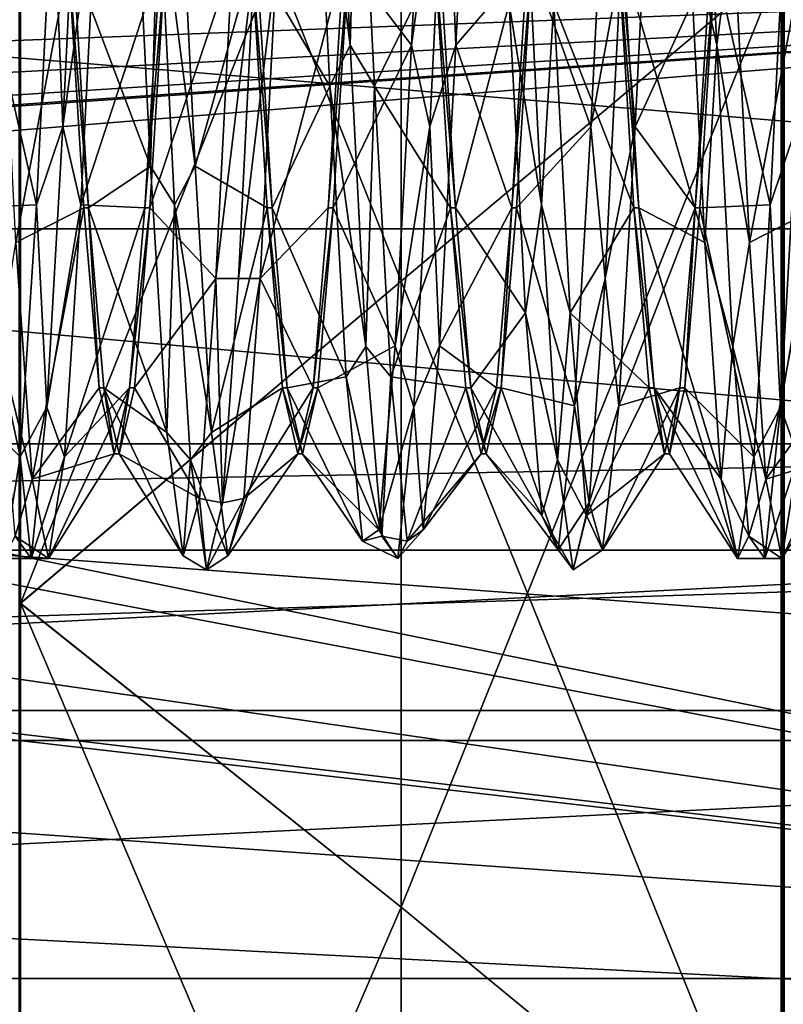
# Model space of a CAD drawing. Header units: millimetres. Extents: x -125 to 171, y -35 to 1363.
# Tile 155 of 256: x 154 to 159.21, y -7.1 to -0.39. Entities that reach past the tile are written whole.
import ezdxf

# ---------------------------------------------------------------- set-up
doc = ezdxf.new("R2010")
doc.units = ezdxf.units.MM
doc.header["$LTSCALE"] = 65.185185
for name, color, linetype in [('1016', 7, 'CONTINUOUS'), ('1017', 7, 'CONTINUOUS'), ('1018', 7, 'CONTINUOUS'), ('1019', 7, 'CONTINUOUS'), ('729', 7, 'CONTINUOUS'), ('730', 7, 'CONTINUOUS'), ('734', 7, 'CONTINUOUS'), ('752', 7, 'CONTINUOUS'), ('753', 7, 'CONTINUOUS'), ('779', 7, 'CONTINUOUS'), ('780', 7, 'CONTINUOUS'), ('781', 7, 'CONTINUOUS'), ('782', 7, 'CONTINUOUS'), ('783', 7, 'CONTINUOUS'), ('784', 7, 'CONTINUOUS'), ('814', 7, 'CONTINUOUS'), ('815', 7, 'CONTINUOUS'), ('821', 7, 'CONTINUOUS'), ('822', 7, 'CONTINUOUS'), ('894', 7, 'CONTINUOUS'), ('901', 7, 'CONTINUOUS')]:
    doc.layers.add(name, color=color, linetype=linetype)

msp = doc.modelspace()

# ---------------------------------------------------------------- linework, layer by layer
at = {"layer": '1016', "linetype": 'CONTINUOUS'}
for points in [[(154.3666, 0, 3.35), (154.4708, -1.675, 2.9012), (154.3334, 0, 3.35), (154.3666, 0, 3.35)], [(154.4708, -1.675, 2.9012), (154.4376, -1.6749, 2.9012), (154.3334, 0, 3.35), (154.4708, -1.675, 2.9012)], [(154.8874, -1.675, -2.9012), (154.9916, 0, -3.35), (154.8542, -1.675, -2.9012), (154.8874, -1.675, -2.9012)], [(154.9916, 0, -3.35), (154.9584, 0, -3.35), (154.8542, -1.675, -2.9012), (154.9916, 0, -3.35)], [(154.4708, -1.675, 2.9012), (154.5417, -2.9012, 1.6749), (154.4376, -1.6749, 2.9012), (154.4708, -1.675, 2.9012)], [(154.4708, -1.675, 2.9012), (154.5749, -2.9013, 1.6749), (154.5417, -2.9012, 1.6749), (154.4708, -1.675, 2.9012)], [(154.7833, -2.9013, -1.6749), (154.8874, -1.675, -2.9012), (154.7501, -2.9013, -1.6749), (154.7833, -2.9013, -1.6749)], [(154.8874, -1.675, -2.9012), (154.8542, -1.675, -2.9012), (154.7501, -2.9013, -1.6749), (154.8874, -1.675, -2.9012)], [(154.5749, -2.9013, 1.6749), (154.6459, -3.35, 0), (154.5417, -2.9012, 1.6749), (154.5749, -2.9013, 1.6749)], [(154.5749, -2.9013, 1.6749), (154.6791, -3.35, 0), (154.6459, -3.35, 0), (154.5749, -2.9013, 1.6749)], [(154.6791, -3.35, 0), (154.7501, -2.9013, -1.6749), (154.6459, -3.35, 0), (154.6791, -3.35, 0)], [(154.6791, -3.35, 0), (154.7833, -2.9013, -1.6749), (154.7501, -2.9013, -1.6749), (154.6791, -3.35, 0)]]:
    msp.add_3dface(points, dxfattribs=at)
at = {"layer": '1017', "linetype": 'CONTINUOUS'}
for points in [[(155.6876, -1.6749, 2.9012), (155.5834, 0, 3.35), (155.7208, -1.6749, 2.9012), (155.6876, -1.6749, 2.9012)], [(155.5834, 0, 3.35), (155.6166, 0, 3.35), (155.7208, -1.6749, 2.9012), (155.5834, 0, 3.35)], [(156.2084, 0, -3.35), (156.1042, -1.675, -2.9012), (156.2416, 0, -3.35), (156.2084, 0, -3.35)], [(156.1042, -1.675, -2.9012), (156.1374, -1.675, -2.9012), (156.2416, 0, -3.35), (156.1042, -1.675, -2.9012)], [(155.7917, -2.9012, 1.6749), (155.6876, -1.6749, 2.9012), (155.8249, -2.9012, 1.6749), (155.7917, -2.9012, 1.6749)], [(155.6876, -1.6749, 2.9012), (155.7208, -1.6749, 2.9012), (155.8249, -2.9012, 1.6749), (155.6876, -1.6749, 2.9012)], [(156.1042, -1.675, -2.9012), (156.0001, -2.9013, -1.6748), (156.1374, -1.675, -2.9012), (156.1042, -1.675, -2.9012)], [(156.0001, -2.9013, -1.6748), (156.0332, -2.9013, -1.6748), (156.1374, -1.675, -2.9012), (156.0001, -2.9013, -1.6748)], [(155.8959, -3.35, 0.0001), (155.7917, -2.9012, 1.6749), (155.9291, -3.35, 0.0002), (155.8959, -3.35, 0.0001)], [(155.7917, -2.9012, 1.6749), (155.8249, -2.9012, 1.6749), (155.9291, -3.35, 0.0002), (155.7917, -2.9012, 1.6749)], [(156.0001, -2.9013, -1.6748), (155.8959, -3.35, 0.0001), (156.0332, -2.9013, -1.6748), (156.0001, -2.9013, -1.6748)], [(155.8959, -3.35, 0.0001), (155.9291, -3.35, 0.0002), (156.0332, -2.9013, -1.6748), (155.8959, -3.35, 0.0001)]]:
    msp.add_3dface(points, dxfattribs=at)
at = {"layer": '1018', "linetype": 'CONTINUOUS'}
for points in [[(156.8666, 0, 3.35), (156.9707, -1.6749, 2.9013), (156.8334, 0, 3.35), (156.8666, 0, 3.35)], [(156.9707, -1.6749, 2.9013), (156.9376, -1.675, 2.9012), (156.8334, 0, 3.35), (156.9707, -1.6749, 2.9013)], [(157.3874, -1.6749, -2.9012), (157.4916, 0, -3.35), (157.3542, -1.6749, -2.9012), (157.3874, -1.6749, -2.9012)], [(157.4916, 0, -3.35), (157.4584, 0, -3.35), (157.3542, -1.6749, -2.9012), (157.4916, 0, -3.35)], [(156.9707, -1.6749, 2.9013), (157.0749, -2.9012, 1.675), (156.9376, -1.675, 2.9012), (156.9707, -1.6749, 2.9013)], [(157.0749, -2.9012, 1.675), (157.0418, -2.9013, 1.6749), (156.9376, -1.675, 2.9012), (157.0749, -2.9012, 1.675)], [(157.2833, -2.9012, -1.6749), (157.3542, -1.6749, -2.9012), (157.2501, -2.9013, -1.6749), (157.2833, -2.9012, -1.6749)], [(157.2833, -2.9012, -1.6749), (157.3874, -1.6749, -2.9012), (157.3542, -1.6749, -2.9012), (157.2833, -2.9012, -1.6749)], [(157.0749, -2.9012, 1.675), (157.1791, -3.35, 0.0001), (157.0418, -2.9013, 1.6749), (157.0749, -2.9012, 1.675)], [(157.1791, -3.35, 0.0001), (157.1459, -3.35, 0), (157.0418, -2.9013, 1.6749), (157.1791, -3.35, 0.0001)], [(157.1791, -3.35, 0.0001), (157.2833, -2.9012, -1.6749), (157.1459, -3.35, 0), (157.1791, -3.35, 0.0001)], [(157.2833, -2.9012, -1.6749), (157.2501, -2.9013, -1.6749), (157.1459, -3.35, 0), (157.2833, -2.9012, -1.6749)]]:
    msp.add_3dface(points, dxfattribs=at)
at = {"layer": '1019', "linetype": 'CONTINUOUS'}
for points in [[(158.1166, 0, 3.35), (158.2208, -1.675, 2.9012), (158.0834, 0, 3.35), (158.1166, 0, 3.35)], [(158.2208, -1.675, 2.9012), (158.1876, -1.675, 2.9012), (158.0834, 0, 3.35), (158.2208, -1.675, 2.9012)], [(158.6374, -1.6749, -2.9013), (158.7416, 0, -3.35), (158.6042, -1.675, -2.9012), (158.6374, -1.6749, -2.9013)], [(158.7416, 0, -3.35), (158.7084, 0, -3.35), (158.6042, -1.675, -2.9012), (158.7416, 0, -3.35)], [(158.2208, -1.675, 2.9012), (158.3249, -2.9013, 1.6748), (158.1876, -1.675, 2.9012), (158.2208, -1.675, 2.9012)], [(158.3249, -2.9013, 1.6748), (158.2917, -2.9013, 1.6749), (158.1876, -1.675, 2.9012), (158.3249, -2.9013, 1.6748)], [(158.5333, -2.9012, -1.675), (158.6042, -1.675, -2.9012), (158.5001, -2.9013, -1.6749), (158.5333, -2.9012, -1.675)], [(158.5333, -2.9012, -1.675), (158.6374, -1.6749, -2.9013), (158.6042, -1.675, -2.9012), (158.5333, -2.9012, -1.675)], [(158.3249, -2.9013, 1.6748), (158.3959, -3.35, 0), (158.2917, -2.9013, 1.6749), (158.3249, -2.9013, 1.6748)], [(158.3249, -2.9013, 1.6748), (158.4291, -3.35, -0.0002), (158.3959, -3.35, 0), (158.3249, -2.9013, 1.6748)], [(158.4291, -3.35, -0.0002), (158.5001, -2.9013, -1.6749), (158.3959, -3.35, 0), (158.4291, -3.35, -0.0002)], [(158.4291, -3.35, -0.0002), (158.5333, -2.9012, -1.675), (158.5001, -2.9013, -1.6749), (158.4291, -3.35, -0.0002)]]:
    msp.add_3dface(points, dxfattribs=at)
at = {"layer": '729', "linetype": 'CONTINUOUS'}
for points in [[(168.1, 0, 20.25), (168.1, -6.9259, 19.0288), (134.2, 0, 20.25), (168.1, 0, 20.25)], [(134.2, 0, 20.25), (168.1, -6.9259, 19.0288), (134.2558, -0.5, 20.2438), (134.2, 0, 20.25)], [(134.2558, -0.5, 20.2438), (168.1, -6.9259, 19.0288), (133.5094, -1.923, 20.1585), (134.2558, -0.5, 20.2438)], [(133.5094, -1.923, 20.1585), (168.1, -6.9259, 19.0288), (132.1, -2.671, 20.0731), (133.5094, -1.923, 20.1585)], [(168.1, -6.9259, 19.0288), (119.6, -3.5161, 19.9424), (131.1, -2.671, 20.0731), (168.1, -6.9259, 19.0288)], [(168.1, -6.9259, 19.0288), (131.1, -2.671, 20.0731), (132.1, -2.671, 20.0731), (168.1, -6.9259, 19.0288)], [(119.6, -3.5161, 19.9424), (168.1, -6.9259, 19.0288), (119.6, -6.9259, 19.0288), (119.6, -3.5161, 19.9424)], [(168.1, -6.9259, 19.0288), (168.1, -13.0164, 15.5124), (119.6, -10.1251, 17.5369), (168.1, -6.9259, 19.0288)], [(119.6, -6.9259, 19.0288), (168.1, -6.9259, 19.0288), (119.6, -10.1251, 17.5369), (119.6, -6.9259, 19.0288)]]:
    msp.add_3dface(points, dxfattribs=at)
at = {"layer": '730', "linetype": 'CONTINUOUS'}
for points in [[(168.1, -3.2821, 9.7103), (168.1, 0, 10.25), (127.6, -3.2821, 9.7103), (168.1, -3.2821, 9.7103)], [(127.6, -3.2821, 9.7103), (168.1, 0, 10.25), (131.6, -2.5323, 9.9323), (127.6, -3.2821, 9.7103)], [(131.6, -2.5323, 9.9323), (168.1, 0, 10.25), (132.2708, -2.4605, 9.9503), (131.6, -2.5323, 9.9323)], [(132.2708, -2.4605, 9.9503), (168.1, 0, 10.25), (132.9029, -2.25, 10), (132.2708, -2.4605, 9.9503)], [(132.9029, -2.25, 10), (168.1, 0, 10.25), (133.444, -1.8329, 10.0848), (132.9029, -2.25, 10)], [(133.444, -1.8329, 10.0848), (168.1, 0, 10.25), (133.8577, -1.2895, 10.1686), (133.444, -1.8329, 10.0848)], [(133.8577, -1.2895, 10.1686), (168.1, 0, 10.25), (134.2, 0, 10.25), (133.8577, -1.2895, 10.1686)]]:
    msp.add_3dface(points, dxfattribs=at)
at = {"layer": '734', "linetype": 'CONTINUOUS'}
for points in [[(168.1, 3.7835, -19.8934), (126.0427, 0, -20.25), (168.1, -3.7835, -19.8934), (168.1, 3.7835, -19.8934)], [(126.0427, 0, -20.25), (125.6246, -5.9594, -19.3532), (168.1, -3.7835, -19.8934), (126.0427, 0, -20.25)], [(168.1, -3.7835, -19.8934), (125.6246, -5.9594, -19.3532), (168.1, -10.8232, -17.115), (168.1, -3.7835, -19.8934)], [(125.6246, -5.9594, -19.3532), (124.3725, -11.4994, -16.6681), (168.1, -10.8232, -17.115), (125.6246, -5.9594, -19.3532)]]:
    msp.add_3dface(points, dxfattribs=at)
at = {"layer": '752', "linetype": 'CONTINUOUS'}
for points in [[(168.1, -3.2821, 9.7103), (127.6, -3.2821, 9.7103), (127.6, -4.0058, 7.8442), (168.1, -3.2821, 9.7103)], [(168.1, -4.0058, 7.8442), (168.1, -3.2821, 9.7103), (127.6, -4.0058, 7.8442), (168.1, -4.0058, 7.8442)], [(168.1, -5.303, 6.3199), (168.1, -4.0058, 7.8442), (127.6, -5.303, 6.3199), (168.1, -5.303, 6.3199)], [(127.6, -5.303, 6.3199), (168.1, -4.0058, 7.8442), (127.6, -4.0058, 7.8442), (127.6, -5.303, 6.3199)]]:
    msp.add_3dface(points, dxfattribs=at)
at = {"layer": '753', "linetype": 'CONTINUOUS'}
for points in [[(124.1, 1.8174, -8.0473), (168.1, 1.8175, -8.0473), (168.1, -1.8175, -8.0473), (124.1, 1.8174, -8.0473)], [(124.1, -1.8174, -8.0473), (124.1, 1.8174, -8.0473), (168.1, -1.8175, -8.0473), (124.1, -1.8174, -8.0473)], [(124.1, -5.0999, -6.4849), (124.1, -1.8174, -8.0473), (168.1, -5.0998, -6.4849), (124.1, -5.0999, -6.4849)], [(124.1, -1.8174, -8.0473), (168.1, -1.8175, -8.0473), (168.1, -5.0998, -6.4849), (124.1, -1.8174, -8.0473)], [(124.1, -5.0999, -6.4849), (168.1, -5.0998, -6.4849), (168.1, -7.3919, -3.6636), (124.1, -5.0999, -6.4849)], [(124.1, -7.392, -3.6634), (124.1, -5.0999, -6.4849), (168.1, -7.3919, -3.6636), (124.1, -7.392, -3.6634)], [(124.1, -7.5044, 3.4273), (168.1, -7.5045, 3.4272), (168.1, -5.303, 6.3199), (124.1, -7.5044, 3.4273)], [(124.1, -7.5044, 3.4273), (168.1, -5.303, 6.3199), (127.6, -5.303, 6.3199), (124.1, -7.5044, 3.4273)]]:
    msp.add_3dface(points, dxfattribs=at)
at = {"layer": '779', "linetype": 'CONTINUOUS'}
for points in [[(154.2957, -1.1197, -3.9961), (154.4043, 1.1197, -3.9961), (154.226, 0.566, -4.0271), (154.2957, -1.1197, -3.9961)], [(154.4043, 1.1197, -3.9961), (154.2957, -1.1197, -3.9961), (154.5296, 0.566, -4.0271), (154.4043, 1.1197, -3.9961)], [(154.7815, 0.8455, 3.9778), (154.9478, 0.5651, 4.1113), (154.8926, -1.3909, 3.8215), (154.7815, 0.8455, 3.9778)], [(155.1963, -1.3909, 3.8215), (154.9478, 0.5651, 4.1113), (155.0851, 0.8455, 3.9778), (155.1963, -1.3909, 3.8215)], [(154.1149, -1.6541, -3.7151), (154.2957, -1.1197, -3.9961), (154.226, 0.566, -4.0271), (154.1149, -1.6541, -3.7151)], [(154.5296, 0.566, -4.0271), (154.2957, -1.1197, -3.9961), (154.4185, -1.6541, -3.7151), (154.5296, 0.566, -4.0271)], [(154.9478, 0.5651, 4.1113), (155.0565, -1.6534, 3.8064), (154.8926, -1.3909, 3.8215), (154.9478, 0.5651, 4.1113)], [(155.0565, -1.6534, 3.8064), (154.9478, 0.5651, 4.1113), (155.1963, -1.3909, 3.8215), (155.0565, -1.6534, 3.8064)], [(155.4913, -2.1563, -3.5458), (155.6, 0, -4.15), (155.3371, -2.155, -3.4488), (155.4913, -2.1563, -3.5458)], [(155.3371, -2.155, -3.4488), (155.6, 0, -4.15), (155.4482, 0, -4.0667), (155.3371, -2.155, -3.4488)], [(155.6, 0, -4.15), (155.4913, -2.1563, -3.5458), (155.7518, 0, -4.0667), (155.6, 0, -4.15)], [(155.7518, 0, -4.0667), (155.4913, -2.1563, -3.5458), (155.6407, -2.155, -3.4488), (155.7518, 0, -4.0667)], [(154.187, -3.033, -2.8326), (154.2957, -1.1197, -3.9961), (154.1149, -1.6541, -3.7151), (154.187, -3.033, -2.8326)], [(154.2957, -1.1197, -3.9961), (154.187, -3.033, -2.8326), (154.4185, -1.6541, -3.7151), (154.2957, -1.1197, -3.9961)], [(154.8926, -1.3909, 3.8215), (155.0565, -1.6534, 3.8064), (155.0037, -3.2046, 2.5037), (154.8926, -1.3909, 3.8215)], [(155.3074, -3.2046, 2.5037), (155.0565, -1.6534, 3.8064), (155.1963, -1.3909, 3.8215), (155.3074, -3.2046, 2.5037)], [(154.0037, -3.3715, -2.2741), (154.187, -3.033, -2.8326), (154.1149, -1.6541, -3.7151), (154.0037, -3.3715, -2.2741)], [(154.4185, -1.6541, -3.7151), (154.187, -3.033, -2.8326), (154.3074, -3.3715, -2.2741), (154.4185, -1.6541, -3.7151)], [(155.0565, -1.6534, 3.8064), (155.1652, -3.3904, 2.3932), (155.0037, -3.2046, 2.5037), (155.0565, -1.6534, 3.8064)], [(155.1652, -3.3904, 2.3932), (155.0565, -1.6534, 3.8064), (155.3074, -3.2046, 2.5037), (155.1652, -3.3904, 2.3932)], [(154.0851, -3.5219, 2.0334), (153.8609, -2.619, 3.2192), (153.974, -1.9092, 3.5907), (154.0851, -3.5219, 2.0334)], [(155.226, -3.6551, -1.7827), (155.3826, -3.6847, -1.9093), (155.3371, -2.155, -3.4488), (155.226, -3.6551, -1.7827)], [(155.3826, -3.6847, -1.9093), (155.4913, -2.1563, -3.5458), (155.3371, -2.155, -3.4488), (155.3826, -3.6847, -1.9093)], [(155.4913, -2.1563, -3.5458), (155.3826, -3.6847, -1.9093), (155.6407, -2.155, -3.4488), (155.4913, -2.1563, -3.5458)], [(155.6407, -2.155, -3.4488), (155.3826, -3.6847, -1.9093), (155.5296, -3.6551, -1.7827), (155.6407, -2.155, -3.4488)], [(153.9696, -3.9104, 1.3898), (153.8609, -2.619, 3.2192), (154.0851, -3.5219, 2.0334), (153.9696, -3.9104, 1.3898)], [(154.0783, -4.0632, -0.8443), (154.187, -3.033, -2.8326), (154.0037, -3.3715, -2.2741), (154.0783, -4.0632, -0.8443)], [(154.187, -3.033, -2.8326), (154.0783, -4.0632, -0.8443), (154.3074, -3.3715, -2.2741), (154.187, -3.033, -2.8326)], [(155.0037, -3.2046, 2.5037), (155.1652, -3.3904, 2.3932), (155.1149, -4.0444, 0.4251), (155.0037, -3.2046, 2.5037)], [(155.4185, -4.0444, 0.4251), (155.1652, -3.3904, 2.3932), (155.3074, -3.2046, 2.5037), (155.4185, -4.0444, 0.4251)], [(153.8926, -4.0642, -0.1419), (154.0783, -4.0632, -0.8443), (154.0037, -3.3715, -2.2741), (153.8926, -4.0642, -0.1419)], [(154.3074, -3.3715, -2.2741), (154.0783, -4.0632, -0.8443), (154.1963, -4.0642, -0.1419), (154.3074, -3.3715, -2.2741)], [(155.1652, -3.3904, 2.3932), (155.2739, -4.1403, 0.2832), (155.1149, -4.0444, 0.4251), (155.1652, -3.3904, 2.3932)], [(155.2739, -4.1403, 0.2832), (155.1652, -3.3904, 2.3932), (155.4185, -4.0444, 0.4251), (155.2739, -4.1403, 0.2832)], [(154.1963, -4.0642, -0.1419), (153.9696, -3.9104, 1.3898), (154.0851, -3.5219, 2.0334), (154.1963, -4.0642, -0.1419)], [(155.1149, -4.0444, 0.4251), (155.2739, -4.1403, 0.2832), (155.226, -3.6551, -1.7827), (155.1149, -4.0444, 0.4251)], [(155.2739, -4.1403, 0.2832), (155.3826, -3.6847, -1.9093), (155.226, -3.6551, -1.7827), (155.2739, -4.1403, 0.2832)], [(155.3826, -3.6847, -1.9093), (155.2739, -4.1403, 0.2832), (155.5296, -3.6551, -1.7827), (155.3826, -3.6847, -1.9093)], [(155.5296, -3.6551, -1.7827), (155.2739, -4.1403, 0.2832), (155.4185, -4.0444, 0.4251), (155.5296, -3.6551, -1.7827)], [(153.9696, -3.9104, 1.3898), (154.0783, -4.0632, -0.8443), (153.8926, -4.0642, -0.1419), (153.9696, -3.9104, 1.3898)], [(154.0783, -4.0632, -0.8443), (153.9696, -3.9104, 1.3898), (154.1963, -4.0642, -0.1419), (154.0783, -4.0632, -0.8443)]]:
    msp.add_3dface(points, dxfattribs=at)
at = {"layer": '780', "linetype": 'CONTINUOUS'}
for points in [[(154.7815, 0.8455, 3.9778), (154.8926, -1.3909, 3.8215), (154.3666, 0, 3.35), (154.7815, 0.8455, 3.9778)], [(154.1149, -1.6541, -3.7151), (154.226, 0.566, -4.0271), (153.7416, 0, -3.35), (154.1149, -1.6541, -3.7151)], [(153.6374, -1.6749, -2.9013), (154.1149, -1.6541, -3.7151), (153.7416, 0, -3.35), (153.6374, -1.6749, -2.9013)], [(154.3666, 0, 3.35), (154.8926, -1.3909, 3.8215), (154.4708, -1.675, 2.9012), (154.3666, 0, 3.35)], [(155.3371, -2.155, -3.4488), (155.4482, 0, -4.0667), (154.8874, -1.675, -2.9012), (155.3371, -2.155, -3.4488)], [(154.8874, -1.675, -2.9012), (155.4482, 0, -4.0667), (154.9916, 0, -3.35), (154.8874, -1.675, -2.9012)], [(154.8926, -1.3909, 3.8215), (155.0037, -3.2046, 2.5037), (154.4708, -1.675, 2.9012), (154.8926, -1.3909, 3.8215)], [(153.5333, -2.9012, -1.675), (154.0037, -3.3715, -2.2741), (153.6374, -1.6749, -2.9013), (153.5333, -2.9012, -1.675)], [(154.0037, -3.3715, -2.2741), (154.1149, -1.6541, -3.7151), (153.6374, -1.6749, -2.9013), (154.0037, -3.3715, -2.2741)], [(154.4708, -1.675, 2.9012), (155.0037, -3.2046, 2.5037), (154.5749, -2.9013, 1.6749), (154.4708, -1.675, 2.9012)], [(154.7833, -2.9013, -1.6749), (155.3371, -2.155, -3.4488), (154.8874, -1.675, -2.9012), (154.7833, -2.9013, -1.6749)], [(155.226, -3.6551, -1.7827), (155.3371, -2.155, -3.4488), (154.7833, -2.9013, -1.6749), (155.226, -3.6551, -1.7827)], [(153.8926, -4.0642, -0.1419), (154.0037, -3.3715, -2.2741), (153.5333, -2.9012, -1.675), (153.8926, -4.0642, -0.1419)], [(155.0037, -3.2046, 2.5037), (155.1149, -4.0444, 0.4251), (154.5749, -2.9013, 1.6749), (155.0037, -3.2046, 2.5037)], [(154.5749, -2.9013, 1.6749), (155.1149, -4.0444, 0.4251), (154.6791, -3.35, 0), (154.5749, -2.9013, 1.6749)], [(154.6791, -3.35, 0), (155.226, -3.6551, -1.7827), (154.7833, -2.9013, -1.6749), (154.6791, -3.35, 0)], [(155.1149, -4.0444, 0.4251), (155.226, -3.6551, -1.7827), (154.6791, -3.35, 0), (155.1149, -4.0444, 0.4251)]]:
    msp.add_3dface(points, dxfattribs=at)
at = {"layer": '781', "linetype": 'CONTINUOUS'}
for points in [[(155.1963, -1.3909, 3.8215), (155.0851, 0.8455, 3.9778), (155.5834, 0, 3.35), (155.1963, -1.3909, 3.8215)], [(154.5296, 0.566, -4.0271), (154.4185, -1.6541, -3.7151), (154.9584, 0, -3.35), (154.5296, 0.566, -4.0271)], [(153.974, -1.9092, 3.5907), (153.8629, 0.2837, 4.0568), (154.3334, 0, 3.35), (153.974, -1.9092, 3.5907)], [(154.4376, -1.6749, 2.9012), (153.974, -1.9092, 3.5907), (154.3334, 0, 3.35), (154.4376, -1.6749, 2.9012)], [(154.9584, 0, -3.35), (154.4185, -1.6541, -3.7151), (154.8542, -1.675, -2.9012), (154.9584, 0, -3.35)], [(155.6876, -1.6749, 2.9012), (155.1963, -1.3909, 3.8215), (155.5834, 0, 3.35), (155.6876, -1.6749, 2.9012)], [(155.7518, 0, -4.0667), (155.6407, -2.155, -3.4488), (156.2084, 0, -3.35), (155.7518, 0, -4.0667)], [(156.2084, 0, -3.35), (155.6407, -2.155, -3.4488), (156.1042, -1.675, -2.9012), (156.2084, 0, -3.35)], [(155.3074, -3.2046, 2.5037), (155.1963, -1.3909, 3.8215), (155.6876, -1.6749, 2.9012), (155.3074, -3.2046, 2.5037)], [(154.0851, -3.5219, 2.0334), (153.974, -1.9092, 3.5907), (154.4376, -1.6749, 2.9012), (154.0851, -3.5219, 2.0334)], [(154.5417, -2.9012, 1.6749), (154.0851, -3.5219, 2.0334), (154.4376, -1.6749, 2.9012), (154.5417, -2.9012, 1.6749)], [(154.4185, -1.6541, -3.7151), (154.3074, -3.3715, -2.2741), (154.8542, -1.675, -2.9012), (154.4185, -1.6541, -3.7151)], [(154.8542, -1.675, -2.9012), (154.3074, -3.3715, -2.2741), (154.7501, -2.9013, -1.6749), (154.8542, -1.675, -2.9012)], [(155.7917, -2.9012, 1.6749), (155.3074, -3.2046, 2.5037), (155.6876, -1.6749, 2.9012), (155.7917, -2.9012, 1.6749)], [(156.1042, -1.675, -2.9012), (155.6407, -2.155, -3.4488), (156.0001, -2.9013, -1.6748), (156.1042, -1.675, -2.9012)], [(155.6407, -2.155, -3.4488), (155.5296, -3.6551, -1.7827), (156.0001, -2.9013, -1.6748), (155.6407, -2.155, -3.4488)], [(154.6459, -3.35, 0), (154.0851, -3.5219, 2.0334), (154.5417, -2.9012, 1.6749), (154.6459, -3.35, 0)], [(154.3074, -3.3715, -2.2741), (154.1963, -4.0642, -0.1419), (154.7501, -2.9013, -1.6749), (154.3074, -3.3715, -2.2741)], [(154.7501, -2.9013, -1.6749), (154.1963, -4.0642, -0.1419), (154.6459, -3.35, 0), (154.7501, -2.9013, -1.6749)], [(155.4185, -4.0444, 0.4251), (155.3074, -3.2046, 2.5037), (155.7917, -2.9012, 1.6749), (155.4185, -4.0444, 0.4251)], [(155.8959, -3.35, 0.0001), (155.4185, -4.0444, 0.4251), (155.7917, -2.9012, 1.6749), (155.8959, -3.35, 0.0001)], [(156.0001, -2.9013, -1.6748), (155.5296, -3.6551, -1.7827), (155.8959, -3.35, 0.0001), (156.0001, -2.9013, -1.6748)], [(154.1963, -4.0642, -0.1419), (154.0851, -3.5219, 2.0334), (154.6459, -3.35, 0), (154.1963, -4.0642, -0.1419)], [(155.5296, -3.6551, -1.7827), (155.4185, -4.0444, 0.4251), (155.8959, -3.35, 0.0001), (155.5296, -3.6551, -1.7827)]]:
    msp.add_3dface(points, dxfattribs=at)
at = {"layer": '782', "linetype": 'CONTINUOUS'}
for points in [[(156.1435, 1.6534, 3.8064), (156.2522, -0.5651, 4.1113), (156.0037, 1.3909, 3.8215), (156.1435, 1.6534, 3.8064)], [(156.2522, -0.5651, 4.1113), (156.1435, 1.6534, 3.8064), (156.3074, 1.3909, 3.8215), (156.2522, -0.5651, 4.1113)], [(156.6704, -0.566, -4.0271), (156.9043, 1.1197, -3.9961), (156.7815, 1.6541, -3.7151), (156.6704, -0.566, -4.0271)], [(157.0851, 1.6541, -3.7151), (156.9043, 1.1197, -3.9961), (156.974, -0.566, -4.0271), (157.0851, 1.6541, -3.7151)], [(158.6435, 1.6534, 3.8064), (158.7522, -0.5651, 4.1113), (158.5593, 0.2837, 4.0568), (158.6435, 1.6534, 3.8064)], [(158.7522, -0.5651, 4.1113), (158.6435, 1.6534, 3.8064), (158.8629, 0.2837, 4.0568), (158.7522, -0.5651, 4.1113)], [(156.0037, 1.3909, 3.8215), (156.2522, -0.5651, 4.1113), (156.1149, -0.8455, 3.9778), (156.0037, 1.3909, 3.8215)], [(156.4185, -0.8455, 3.9778), (156.2522, -0.5651, 4.1113), (156.3074, 1.3909, 3.8215), (156.4185, -0.8455, 3.9778)], [(156.7957, -1.1197, -3.9961), (156.9043, 1.1197, -3.9961), (156.6704, -0.566, -4.0271), (156.7957, -1.1197, -3.9961)], [(156.9043, 1.1197, -3.9961), (156.7957, -1.1197, -3.9961), (156.974, -0.566, -4.0271), (156.9043, 1.1197, -3.9961)], [(157.8926, -1.1209, -3.9092), (158.1, 0, -4.15), (158.0037, 1.1209, -3.9092), (157.8926, -1.1209, -3.9092)], [(158.3074, 1.1209, -3.9092), (158.1, 0, -4.15), (158.1963, -1.1209, -3.9092), (158.3074, 1.1209, -3.9092)], [(157.4478, 0.5651, 4.1113), (157.5565, -1.6534, 3.8064), (157.3371, -0.2837, 4.0568), (157.4478, 0.5651, 4.1113)], [(157.5565, -1.6534, 3.8064), (157.4478, 0.5651, 4.1113), (157.6407, -0.2837, 4.0568), (157.5565, -1.6534, 3.8064)], [(159.1149, -1.6541, -3.7151), (159.2957, -1.1197, -3.9961), (159.226, 0.566, -4.0271), (159.1149, -1.6541, -3.7151)], [(158.5593, 0.2837, 4.0568), (158.7522, -0.5651, 4.1113), (158.6704, -1.9092, 3.5907), (158.5593, 0.2837, 4.0568)], [(158.974, -1.9092, 3.5907), (158.7522, -0.5651, 4.1113), (158.8629, 0.2837, 4.0568), (158.974, -1.9092, 3.5907)], [(157.9913, -2.1563, -3.5458), (158.1, 0, -4.15), (157.8926, -1.1209, -3.9092), (157.9913, -2.1563, -3.5458)], [(158.1, 0, -4.15), (157.9913, -2.1563, -3.5458), (158.1963, -1.1209, -3.9092), (158.1, 0, -4.15)], [(157.3371, -0.2837, 4.0568), (157.5565, -1.6534, 3.8064), (157.4482, -2.3904, 3.29), (157.3371, -0.2837, 4.0568)], [(157.7518, -2.3904, 3.29), (157.5565, -1.6534, 3.8064), (157.6407, -0.2837, 4.0568), (157.7518, -2.3904, 3.29)], [(156.2522, -0.5651, 4.1113), (156.3609, -2.619, 3.2192), (156.1149, -0.8455, 3.9778), (156.2522, -0.5651, 4.1113)], [(156.3609, -2.619, 3.2192), (156.2522, -0.5651, 4.1113), (156.4185, -0.8455, 3.9778), (156.3609, -2.619, 3.2192)], [(156.5593, -2.614, -3.1153), (156.7957, -1.1197, -3.9961), (156.6704, -0.566, -4.0271), (156.5593, -2.614, -3.1153)], [(156.974, -0.566, -4.0271), (156.7957, -1.1197, -3.9961), (156.8629, -2.614, -3.1153), (156.974, -0.566, -4.0271)], [(158.7522, -0.5651, 4.1113), (158.8609, -2.619, 3.2192), (158.6704, -1.9092, 3.5907), (158.7522, -0.5651, 4.1113)], [(158.8609, -2.619, 3.2192), (158.7522, -0.5651, 4.1113), (158.974, -1.9092, 3.5907), (158.8609, -2.619, 3.2192)], [(156.1149, -0.8455, 3.9778), (156.3609, -2.619, 3.2192), (156.226, -2.825, 2.9253), (156.1149, -0.8455, 3.9778)], [(156.5296, -2.825, 2.9253), (156.3609, -2.619, 3.2192), (156.4185, -0.8455, 3.9778), (156.5296, -2.825, 2.9253)], [(156.687, -3.033, -2.8326), (156.7957, -1.1197, -3.9961), (156.5593, -2.614, -3.1153), (156.687, -3.033, -2.8326)], [(156.7957, -1.1197, -3.9961), (156.687, -3.033, -2.8326), (156.8629, -2.614, -3.1153), (156.7957, -1.1197, -3.9961)], [(157.7815, -3.0222, -2.7212), (157.9913, -2.1563, -3.5458), (157.8926, -1.1209, -3.9092), (157.7815, -3.0222, -2.7212)], [(158.1963, -1.1209, -3.9092), (157.9913, -2.1563, -3.5458), (158.0851, -3.0222, -2.7212), (158.1963, -1.1209, -3.9092)], [(159.187, -3.033, -2.8326), (159.2957, -1.1197, -3.9961), (159.1149, -1.6541, -3.7151), (159.187, -3.033, -2.8326)], [(159.2957, -1.1197, -3.9961), (159.187, -3.033, -2.8326), (159.4185, -1.6541, -3.7151), (159.2957, -1.1197, -3.9961)], [(157.5565, -1.6534, 3.8064), (157.6652, -3.3904, 2.3932), (157.4482, -2.3904, 3.29), (157.5565, -1.6534, 3.8064)], [(157.6652, -3.3904, 2.3932), (157.5565, -1.6534, 3.8064), (157.7518, -2.3904, 3.29), (157.6652, -3.3904, 2.3932)], [(159.0037, -3.3715, -2.2741), (159.187, -3.033, -2.8326), (159.1149, -1.6541, -3.7151), (159.0037, -3.3715, -2.2741)], [(159.4185, -1.6541, -3.7151), (159.187, -3.033, -2.8326), (159.3074, -3.3715, -2.2741), (159.4185, -1.6541, -3.7151)], [(158.6704, -1.9092, 3.5907), (158.8609, -2.619, 3.2192), (158.7815, -3.5219, 2.0334), (158.6704, -1.9092, 3.5907)], [(159.0851, -3.5219, 2.0334), (158.8609, -2.619, 3.2192), (158.974, -1.9092, 3.5907), (159.0851, -3.5219, 2.0334)], [(157.8826, -3.6847, -1.9093), (157.9913, -2.1563, -3.5458), (157.7815, -3.0222, -2.7212), (157.8826, -3.6847, -1.9093)], [(157.9913, -2.1563, -3.5458), (157.8826, -3.6847, -1.9093), (158.0851, -3.0222, -2.7212), (157.9913, -2.1563, -3.5458)], [(157.4482, -2.3904, 3.29), (157.6652, -3.3904, 2.3932), (157.5593, -3.7706, 1.5234), (157.4482, -2.3904, 3.29)], [(157.8629, -3.7706, 1.5234), (157.6652, -3.3904, 2.3932), (157.7518, -2.3904, 3.29), (157.8629, -3.7706, 1.5234)], [(156.4482, -3.8677, -1.2567), (156.687, -3.033, -2.8326), (156.5593, -2.614, -3.1153), (156.4482, -3.8677, -1.2567)], [(156.8629, -2.614, -3.1153), (156.687, -3.033, -2.8326), (156.7518, -3.8677, -1.2567), (156.8629, -2.614, -3.1153)], [(156.3609, -2.619, 3.2192), (156.4696, -3.9104, 1.3898), (156.226, -2.825, 2.9253), (156.3609, -2.619, 3.2192)], [(156.4696, -3.9104, 1.3898), (156.3609, -2.619, 3.2192), (156.5296, -2.825, 2.9253), (156.4696, -3.9104, 1.3898)], [(158.8609, -2.619, 3.2192), (158.9696, -3.9104, 1.3898), (158.7815, -3.5219, 2.0334), (158.8609, -2.619, 3.2192)], [(158.9696, -3.9104, 1.3898), (158.8609, -2.619, 3.2192), (159.0851, -3.5219, 2.0334), (158.9696, -3.9104, 1.3898)], [(156.226, -2.825, 2.9253), (156.4696, -3.9104, 1.3898), (156.3371, -3.9459, 0.9838), (156.226, -2.825, 2.9253)], [(156.6407, -3.9459, 0.9838), (156.4696, -3.9104, 1.3898), (156.5296, -2.825, 2.9253), (156.6407, -3.9459, 0.9838)], [(156.5783, -4.0632, -0.8443), (156.687, -3.033, -2.8326), (156.4482, -3.8677, -1.2567), (156.5783, -4.0632, -0.8443)], [(156.687, -3.033, -2.8326), (156.5783, -4.0632, -0.8443), (156.7518, -3.8677, -1.2567), (156.687, -3.033, -2.8326)], [(157.6704, -4.0049, -0.7062), (157.8826, -3.6847, -1.9093), (157.7815, -3.0222, -2.7212), (157.6704, -4.0049, -0.7062)], [(158.0851, -3.0222, -2.7212), (157.8826, -3.6847, -1.9093), (157.974, -4.0049, -0.7062), (158.0851, -3.0222, -2.7212)], [(159.0783, -4.0632, -0.8443), (159.187, -3.033, -2.8326), (159.0037, -3.3715, -2.2741), (159.0783, -4.0632, -0.8443)], [(159.187, -3.033, -2.8326), (159.0783, -4.0632, -0.8443), (159.3074, -3.3715, -2.2741), (159.187, -3.033, -2.8326)], [(157.6652, -3.3904, 2.3932), (157.7739, -4.1403, 0.2832), (157.5593, -3.7706, 1.5234), (157.6652, -3.3904, 2.3932)], [(157.7739, -4.1403, 0.2832), (157.6652, -3.3904, 2.3932), (157.8629, -3.7706, 1.5234), (157.7739, -4.1403, 0.2832)], [(158.8926, -4.0642, -0.1419), (159.0783, -4.0632, -0.8443), (159.0037, -3.3715, -2.2741), (158.8926, -4.0642, -0.1419)], [(159.3074, -3.3715, -2.2741), (159.0783, -4.0632, -0.8443), (159.1963, -4.0642, -0.1419), (159.3074, -3.3715, -2.2741)], [(158.7815, -3.5219, 2.0334), (158.9696, -3.9104, 1.3898), (158.8926, -4.0642, -0.1419), (158.7815, -3.5219, 2.0334)], [(159.1963, -4.0642, -0.1419), (158.9696, -3.9104, 1.3898), (159.0851, -3.5219, 2.0334), (159.1963, -4.0642, -0.1419)], [(157.7739, -4.1403, 0.2832), (157.8826, -3.6847, -1.9093), (157.6704, -4.0049, -0.7062), (157.7739, -4.1403, 0.2832)], [(157.8826, -3.6847, -1.9093), (157.7739, -4.1403, 0.2832), (157.974, -4.0049, -0.7062), (157.8826, -3.6847, -1.9093)], [(157.5593, -3.7706, 1.5234), (157.7739, -4.1403, 0.2832), (157.6704, -4.0049, -0.7062), (157.5593, -3.7706, 1.5234)], [(157.974, -4.0049, -0.7062), (157.7739, -4.1403, 0.2832), (157.8629, -3.7706, 1.5234), (157.974, -4.0049, -0.7062)], [(156.3371, -3.9459, 0.9838), (156.5783, -4.0632, -0.8443), (156.4482, -3.8677, -1.2567), (156.3371, -3.9459, 0.9838)], [(156.7518, -3.8677, -1.2567), (156.5783, -4.0632, -0.8443), (156.6407, -3.9459, 0.9838), (156.7518, -3.8677, -1.2567)], [(156.4696, -3.9104, 1.3898), (156.5783, -4.0632, -0.8443), (156.3371, -3.9459, 0.9838), (156.4696, -3.9104, 1.3898)], [(156.5783, -4.0632, -0.8443), (156.4696, -3.9104, 1.3898), (156.6407, -3.9459, 0.9838), (156.5783, -4.0632, -0.8443)], [(158.9696, -3.9104, 1.3898), (159.0783, -4.0632, -0.8443), (158.8926, -4.0642, -0.1419), (158.9696, -3.9104, 1.3898)], [(159.0783, -4.0632, -0.8443), (158.9696, -3.9104, 1.3898), (159.1963, -4.0642, -0.1419), (159.0783, -4.0632, -0.8443)]]:
    msp.add_3dface(points, dxfattribs=at)
at = {"layer": '783', "linetype": 'CONTINUOUS'}
for points in [[(156.6704, -0.566, -4.0271), (156.7815, 1.6541, -3.7151), (156.2416, 0, -3.35), (156.6704, -0.566, -4.0271)], [(156.0037, 1.3909, 3.8215), (156.1149, -0.8455, 3.9778), (155.6166, 0, 3.35), (156.0037, 1.3909, 3.8215)], [(157.8926, -1.1209, -3.9092), (158.0037, 1.1209, -3.9092), (157.4916, 0, -3.35), (157.8926, -1.1209, -3.9092)], [(159.1149, -1.6541, -3.7151), (159.226, 0.566, -4.0271), (158.7416, 0, -3.35), (159.1149, -1.6541, -3.7151)], [(158.5593, 0.2837, 4.0568), (158.6704, -1.9092, 3.5907), (158.1166, 0, 3.35), (158.5593, 0.2837, 4.0568)], [(155.6166, 0, 3.35), (156.1149, -0.8455, 3.9778), (155.7208, -1.6749, 2.9012), (155.6166, 0, 3.35)], [(156.1374, -1.675, -2.9012), (156.6704, -0.566, -4.0271), (156.2416, 0, -3.35), (156.1374, -1.675, -2.9012)], [(156.8666, 0, 3.35), (157.3371, -0.2837, 4.0568), (156.9707, -1.6749, 2.9013), (156.8666, 0, 3.35)], [(157.3874, -1.6749, -2.9012), (157.8926, -1.1209, -3.9092), (157.4916, 0, -3.35), (157.3874, -1.6749, -2.9012)], [(158.1166, 0, 3.35), (158.6704, -1.9092, 3.5907), (158.2208, -1.675, 2.9012), (158.1166, 0, 3.35)], [(158.6374, -1.6749, -2.9013), (159.1149, -1.6541, -3.7151), (158.7416, 0, -3.35), (158.6374, -1.6749, -2.9013)], [(157.3371, -0.2837, 4.0568), (157.4482, -2.3904, 3.29), (156.9707, -1.6749, 2.9013), (157.3371, -0.2837, 4.0568)], [(156.5593, -2.614, -3.1153), (156.6704, -0.566, -4.0271), (156.1374, -1.675, -2.9012), (156.5593, -2.614, -3.1153)], [(156.1149, -0.8455, 3.9778), (156.226, -2.825, 2.9253), (155.7208, -1.6749, 2.9012), (156.1149, -0.8455, 3.9778)], [(157.7815, -3.0222, -2.7212), (157.8926, -1.1209, -3.9092), (157.3874, -1.6749, -2.9012), (157.7815, -3.0222, -2.7212)], [(155.7208, -1.6749, 2.9012), (156.226, -2.825, 2.9253), (155.8249, -2.9012, 1.6749), (155.7208, -1.6749, 2.9012)], [(156.0332, -2.9013, -1.6748), (156.5593, -2.614, -3.1153), (156.1374, -1.675, -2.9012), (156.0332, -2.9013, -1.6748)], [(156.9707, -1.6749, 2.9013), (157.4482, -2.3904, 3.29), (157.0749, -2.9012, 1.675), (156.9707, -1.6749, 2.9013)], [(157.2833, -2.9012, -1.6749), (157.7815, -3.0222, -2.7212), (157.3874, -1.6749, -2.9012), (157.2833, -2.9012, -1.6749)], [(158.6704, -1.9092, 3.5907), (158.7815, -3.5219, 2.0334), (158.2208, -1.675, 2.9012), (158.6704, -1.9092, 3.5907)], [(158.2208, -1.675, 2.9012), (158.7815, -3.5219, 2.0334), (158.3249, -2.9013, 1.6748), (158.2208, -1.675, 2.9012)], [(158.5333, -2.9012, -1.675), (159.0037, -3.3715, -2.2741), (158.6374, -1.6749, -2.9013), (158.5333, -2.9012, -1.675)], [(159.0037, -3.3715, -2.2741), (159.1149, -1.6541, -3.7151), (158.6374, -1.6749, -2.9013), (159.0037, -3.3715, -2.2741)], [(157.4482, -2.3904, 3.29), (157.5593, -3.7706, 1.5234), (157.0749, -2.9012, 1.675), (157.4482, -2.3904, 3.29)], [(156.4482, -3.8677, -1.2567), (156.5593, -2.614, -3.1153), (156.0332, -2.9013, -1.6748), (156.4482, -3.8677, -1.2567)], [(156.226, -2.825, 2.9253), (156.3371, -3.9459, 0.9838), (155.8249, -2.9012, 1.6749), (156.226, -2.825, 2.9253)], [(155.8249, -2.9012, 1.6749), (156.3371, -3.9459, 0.9838), (155.9291, -3.35, 0.0002), (155.8249, -2.9012, 1.6749)], [(155.9291, -3.35, 0.0002), (156.4482, -3.8677, -1.2567), (156.0332, -2.9013, -1.6748), (155.9291, -3.35, 0.0002)], [(157.0749, -2.9012, 1.675), (157.5593, -3.7706, 1.5234), (157.1791, -3.35, 0.0001), (157.0749, -2.9012, 1.675)], [(157.1791, -3.35, 0.0001), (157.6704, -4.0049, -0.7062), (157.2833, -2.9012, -1.6749), (157.1791, -3.35, 0.0001)], [(157.6704, -4.0049, -0.7062), (157.7815, -3.0222, -2.7212), (157.2833, -2.9012, -1.6749), (157.6704, -4.0049, -0.7062)], [(158.7815, -3.5219, 2.0334), (158.8926, -4.0642, -0.1419), (158.3249, -2.9013, 1.6748), (158.7815, -3.5219, 2.0334)], [(158.3249, -2.9013, 1.6748), (158.8926, -4.0642, -0.1419), (158.4291, -3.35, -0.0002), (158.3249, -2.9013, 1.6748)], [(158.4291, -3.35, -0.0002), (158.8926, -4.0642, -0.1419), (158.5333, -2.9012, -1.675), (158.4291, -3.35, -0.0002)], [(158.8926, -4.0642, -0.1419), (159.0037, -3.3715, -2.2741), (158.5333, -2.9012, -1.675), (158.8926, -4.0642, -0.1419)], [(156.3371, -3.9459, 0.9838), (156.4482, -3.8677, -1.2567), (155.9291, -3.35, 0.0002), (156.3371, -3.9459, 0.9838)], [(157.5593, -3.7706, 1.5234), (157.6704, -4.0049, -0.7062), (157.1791, -3.35, 0.0001), (157.5593, -3.7706, 1.5234)]]:
    msp.add_3dface(points, dxfattribs=at)
at = {"layer": '784', "linetype": 'CONTINUOUS'}
for points in [[(157.0851, 1.6541, -3.7151), (156.974, -0.566, -4.0271), (157.4584, 0, -3.35), (157.0851, 1.6541, -3.7151)], [(156.4185, -0.8455, 3.9778), (156.3074, 1.3909, 3.8215), (156.8334, 0, 3.35), (156.4185, -0.8455, 3.9778)], [(158.3074, 1.1209, -3.9092), (158.1963, -1.1209, -3.9092), (158.7084, 0, -3.35), (158.3074, 1.1209, -3.9092)], [(158.974, -1.9092, 3.5907), (158.8629, 0.2837, 4.0568), (159.3334, 0, 3.35), (158.974, -1.9092, 3.5907)], [(156.9376, -1.675, 2.9012), (156.4185, -0.8455, 3.9778), (156.8334, 0, 3.35), (156.9376, -1.675, 2.9012)], [(157.4584, 0, -3.35), (156.974, -0.566, -4.0271), (157.3542, -1.6749, -2.9012), (157.4584, 0, -3.35)], [(158.1876, -1.675, 2.9012), (157.6407, -0.2837, 4.0568), (158.0834, 0, 3.35), (158.1876, -1.675, 2.9012)], [(158.7084, 0, -3.35), (158.1963, -1.1209, -3.9092), (158.6042, -1.675, -2.9012), (158.7084, 0, -3.35)], [(159.4376, -1.6749, 2.9012), (158.974, -1.9092, 3.5907), (159.3334, 0, 3.35), (159.4376, -1.6749, 2.9012)], [(157.7518, -2.3904, 3.29), (157.6407, -0.2837, 4.0568), (158.1876, -1.675, 2.9012), (157.7518, -2.3904, 3.29)], [(156.974, -0.566, -4.0271), (156.8629, -2.614, -3.1153), (157.3542, -1.6749, -2.9012), (156.974, -0.566, -4.0271)], [(156.5296, -2.825, 2.9253), (156.4185, -0.8455, 3.9778), (156.9376, -1.675, 2.9012), (156.5296, -2.825, 2.9253)], [(158.1963, -1.1209, -3.9092), (158.0851, -3.0222, -2.7212), (158.6042, -1.675, -2.9012), (158.1963, -1.1209, -3.9092)], [(157.0418, -2.9013, 1.6749), (156.5296, -2.825, 2.9253), (156.9376, -1.675, 2.9012), (157.0418, -2.9013, 1.6749)], [(157.3542, -1.6749, -2.9012), (156.8629, -2.614, -3.1153), (157.2501, -2.9013, -1.6749), (157.3542, -1.6749, -2.9012)], [(158.2917, -2.9013, 1.6749), (157.7518, -2.3904, 3.29), (158.1876, -1.675, 2.9012), (158.2917, -2.9013, 1.6749)], [(158.6042, -1.675, -2.9012), (158.0851, -3.0222, -2.7212), (158.5001, -2.9013, -1.6749), (158.6042, -1.675, -2.9012)], [(159.0851, -3.5219, 2.0334), (158.974, -1.9092, 3.5907), (159.4376, -1.6749, 2.9012), (159.0851, -3.5219, 2.0334)], [(159.5417, -2.9012, 1.6749), (159.0851, -3.5219, 2.0334), (159.4376, -1.6749, 2.9012), (159.5417, -2.9012, 1.6749)], [(157.8629, -3.7706, 1.5234), (157.7518, -2.3904, 3.29), (158.2917, -2.9013, 1.6749), (157.8629, -3.7706, 1.5234)], [(156.8629, -2.614, -3.1153), (156.7518, -3.8677, -1.2567), (157.2501, -2.9013, -1.6749), (156.8629, -2.614, -3.1153)], [(156.6407, -3.9459, 0.9838), (156.5296, -2.825, 2.9253), (157.0418, -2.9013, 1.6749), (156.6407, -3.9459, 0.9838)], [(157.1459, -3.35, 0), (156.6407, -3.9459, 0.9838), (157.0418, -2.9013, 1.6749), (157.1459, -3.35, 0)], [(157.2501, -2.9013, -1.6749), (156.7518, -3.8677, -1.2567), (157.1459, -3.35, 0), (157.2501, -2.9013, -1.6749)], [(158.3959, -3.35, 0), (157.8629, -3.7706, 1.5234), (158.2917, -2.9013, 1.6749), (158.3959, -3.35, 0)], [(158.0851, -3.0222, -2.7212), (157.974, -4.0049, -0.7062), (158.5001, -2.9013, -1.6749), (158.0851, -3.0222, -2.7212)], [(158.5001, -2.9013, -1.6749), (157.974, -4.0049, -0.7062), (158.3959, -3.35, 0), (158.5001, -2.9013, -1.6749)], [(159.6459, -3.35, 0), (159.0851, -3.5219, 2.0334), (159.5417, -2.9012, 1.6749), (159.6459, -3.35, 0)], [(159.3074, -3.3715, -2.2741), (159.1963, -4.0642, -0.1419), (159.7501, -2.9013, -1.6749), (159.3074, -3.3715, -2.2741)], [(159.7501, -2.9013, -1.6749), (159.1963, -4.0642, -0.1419), (159.6459, -3.35, 0), (159.7501, -2.9013, -1.6749)], [(156.7518, -3.8677, -1.2567), (156.6407, -3.9459, 0.9838), (157.1459, -3.35, 0), (156.7518, -3.8677, -1.2567)], [(157.974, -4.0049, -0.7062), (157.8629, -3.7706, 1.5234), (158.3959, -3.35, 0), (157.974, -4.0049, -0.7062)], [(159.1963, -4.0642, -0.1419), (159.0851, -3.5219, 2.0334), (159.6459, -3.35, 0), (159.1963, -4.0642, -0.1419)]]:
    msp.add_3dface(points, dxfattribs=at)
at = {"layer": '814', "linetype": 'CONTINUOUS'}
for points in [[(154.0061, 4.3711, 21.9696), (153.9981, 4.37, 21.97), (154.0061, -4.369, 21.97), (154.0061, 4.3711, 21.9696)], [(154.0061, -4.369, 21.97), (153.9981, 4.37, 21.97), (153.9981, -4.3702, 21.97), (154.0061, -4.369, 21.97)], [(156.6, 2.1745, 22.0775), (154.0061, 4.3711, 21.9696), (156.6, -2.1745, 22.0775), (156.6, 2.1745, 22.0775)], [(156.6, -2.1745, 22.0775), (154.0061, 4.3711, 21.9696), (154.0061, -4.369, 21.97), (156.6, -2.1745, 22.0775)], [(159.1895, 0, 22.4004), (156.6, 2.1745, 22.0775), (156.6, -2.1745, 22.0775), (159.1895, 0, 22.4004)]]:
    msp.add_3dface(points, dxfattribs=at)
at = {"layer": '815', "linetype": 'CONTINUOUS'}
for points in [[(154.0061, -4.369, 21.97), (153.9981, -4.3702, 21.97), (154.0061, -12.444, 18.6257), (154.0061, -4.369, 21.97)], [(154.0061, -12.444, 18.6257), (153.9981, -4.3702, 21.97), (153.9981, -12.4451, 18.6252), (154.0061, -12.444, 18.6257)], [(156.6, -6.4397, 21.2291), (154.0061, -4.369, 21.97), (156.6, -10.4576, 19.5648), (156.6, -6.4397, 21.2291)], [(156.6, -10.4576, 19.5648), (154.0061, -4.369, 21.97), (154.0061, -12.444, 18.6257), (156.6, -10.4576, 19.5648)], [(159.1895, -8.5723, 20.6953), (156.6, -6.4397, 21.2291), (156.6, -10.4576, 19.5648), (159.1895, -8.5723, 20.6953)]]:
    msp.add_3dface(points, dxfattribs=at)
at = {"layer": '821', "linetype": 'CONTINUOUS'}
for points in [[(154.0061, -4.3711, -21.9696), (153.9981, -12.445, -18.6253), (153.9981, -4.37, -21.97), (154.0061, -4.3711, -21.9696)], [(154.0061, -12.4458, -18.6245), (153.9981, -12.445, -18.6253), (154.0061, -4.3711, -21.9696), (154.0061, -12.4458, -18.6245)], [(156.6, -6.4397, -21.2291), (154.0061, -12.4458, -18.6245), (154.0061, -4.3711, -21.9696), (156.6, -6.4397, -21.2291)], [(156.6, -10.4576, -19.5648), (154.0061, -12.4458, -18.6245), (156.6, -6.4397, -21.2291), (156.6, -10.4576, -19.5648)], [(159.1895, -8.5723, -20.6953), (156.6, -10.4576, -19.5648), (156.6, -6.4397, -21.2291), (159.1895, -8.5723, -20.6953)]]:
    msp.add_3dface(points, dxfattribs=at)
at = {"layer": '822', "linetype": 'CONTINUOUS'}
for points in [[(154.0061, 4.369, -21.97), (153.9981, -4.37, -21.97), (153.9981, 4.3702, -21.97), (154.0061, 4.369, -21.97)], [(154.0061, -4.3711, -21.9696), (153.9981, -4.37, -21.97), (154.0061, 4.369, -21.97), (154.0061, -4.3711, -21.9696)], [(156.6, 2.1745, -22.0775), (154.0061, -4.3711, -21.9696), (154.0061, 4.369, -21.97), (156.6, 2.1745, -22.0775)], [(156.6, -2.1745, -22.0775), (154.0061, -4.3711, -21.9696), (156.6, 2.1745, -22.0775), (156.6, -2.1745, -22.0775)], [(159.1895, 0, -22.4004), (156.6, -2.1745, -22.0775), (156.6, 2.1745, -22.0775), (159.1895, 0, -22.4004)]]:
    msp.add_3dface(points, dxfattribs=at)
at = {"layer": '894', "linetype": 'CONTINUOUS'}
for points in [[(159.1895, 0, 22.4004), (156.6, -2.1745, 22.0775), (159.1895, -8.5723, 20.6953), (159.1895, 0, 22.4004)], [(159.1895, 0, 22.4004), (159.1895, -8.5723, 20.6953), (159.2, -8.5723, 20.6953), (159.1895, 0, 22.4004)], [(159.2, 0, 22.4004), (159.1895, 0, 22.4004), (159.2, -8.5723, 20.6953), (159.2, 0, 22.4004)], [(159.2105, -8.5723, 20.6953), (159.2105, 0, 22.4004), (159.2, 0, 22.4004), (159.2105, -8.5723, 20.6953)], [(159.2105, -8.5723, 20.6953), (159.2, 0, 22.4004), (159.2, -8.5723, 20.6953), (159.2105, -8.5723, 20.6953)], [(156.6, -2.1745, 22.0775), (154.0061, -4.369, 21.97), (156.6, -6.4397, 21.2291), (156.6, -2.1745, 22.0775)], [(156.6, -2.1745, 22.0775), (156.6, -6.4397, 21.2291), (159.1895, -8.5723, 20.6953), (156.6, -2.1745, 22.0775)]]:
    msp.add_3dface(points, dxfattribs=at)
at = {"layer": '901', "linetype": 'CONTINUOUS'}
for points in [[(159.1895, -8.5723, -20.6953), (156.6, -6.4397, -21.2291), (159.1895, 0, -22.4004), (159.1895, -8.5723, -20.6953)], [(156.6, -6.4397, -21.2291), (156.6, -2.1745, -22.0775), (159.1895, 0, -22.4004), (156.6, -6.4397, -21.2291)], [(159.1895, -8.5723, -20.6953), (159.1895, 0, -22.4004), (159.2, 0, -22.4004), (159.1895, -8.5723, -20.6953)], [(159.2105, 0, -22.4004), (159.2105, -8.5723, -20.6953), (159.2, -8.5723, -20.6953), (159.2105, 0, -22.4004)], [(159.2105, 0, -22.4004), (159.2, -8.5723, -20.6953), (159.2, 0, -22.4004), (159.2105, 0, -22.4004)], [(159.2, -8.5723, -20.6953), (159.1895, -8.5723, -20.6953), (159.2, 0, -22.4004), (159.2, -8.5723, -20.6953)], [(156.6, -6.4397, -21.2291), (154.0061, -4.3711, -21.9696), (156.6, -2.1745, -22.0775), (156.6, -6.4397, -21.2291)]]:
    msp.add_3dface(points, dxfattribs=at)

doc.saveas('drawing.dxf')
